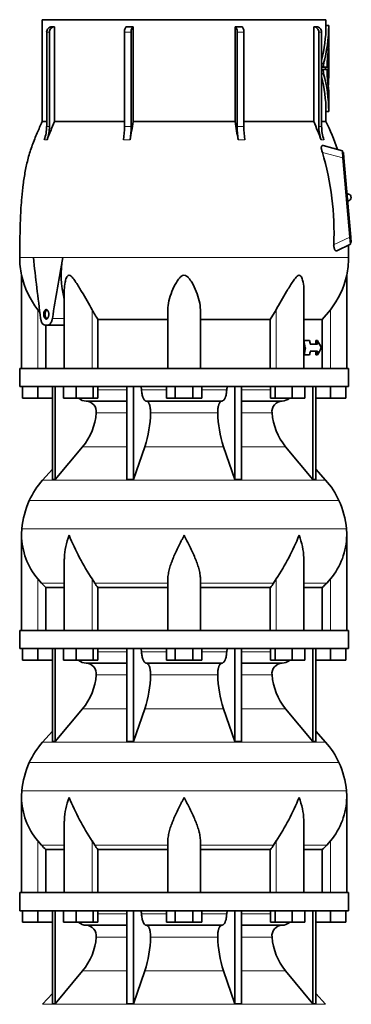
# Model space of a CAD drawing. Header units: millimetres. Extents: x -304 to -45, y -406 to 1007.
# Tile 26 of 27: x -101 to -64, y 709 to 818. Entities that reach past the tile are written whole.
import ezdxf

# ---------------------------------------------------------------- set-up
doc = ezdxf.new("R2010")
doc.units = ezdxf.units.MM
doc.layers.add('VSI134_DIFFUSORE', color=7, linetype='Continuous')
doc.layers.add('VSI134_TESTATA', color=7, linetype='Continuous')

# ---------------------------------------------------------------- blocks, each defined once
blk = doc.blocks.new('SE3')
at = {"layer": 'VSI134_DIFFUSORE', "color": 7, "linetype": 'Continuous', "lineweight": 35}
for p, q in [((-64.48, 779.48), (-100.88, 779.48)), ((-100.88, 779.48), (-100.88, 777.48)), ((-64.48, 777.48), (-64.48, 779.48)), ((-100.88, 777.48), (-64.48, 777.48)), ((-100.58, 776.2), (-100.58, 777.48)), ((-100.58, 776.2), (-100.58, 777.48)), ((-98.88, 776.2), (-98.88, 777.48)), ((-97.25, 777.48), (-97.25, 767.19)), ((-96.94, 777.48), (-96.94, 767.19)), ((-96.03, 776.2), (-96.03, 777.48)), ((-94.64, 776.2), (-94.64, 777.48)), ((-92.75, 776.2), (-92.75, 777.48)), ((-92.24, 776.2), (-92.24, 777.48)), ((-89.02, 777.48), (-89.02, 767.19)), ((-88.28, 777.48), (-88.28, 767.19)), ((-84.64, 776.2), (-84.64, 777.48)), ((-83.66, 776.2), (-83.66, 777.48)), ((-81.7, 776.2), (-81.7, 777.48)), ((-80.72, 776.2), (-80.72, 777.48)), ((-77.08, 777.48), (-77.08, 767.19)), ((-76.34, 777.48), (-76.34, 767.19)), ((-73.12, 776.2), (-73.12, 777.48)), ((-72.61, 776.2), (-72.61, 777.48)), ((-70.72, 776.2), (-70.72, 777.48)), ((-69.33, 776.2), (-69.33, 777.48)), ((-68.42, 777.48), (-68.42, 767.19)), ((-68.11, 777.48), (-68.11, 767.19)), ((-66.48, 776.2), (-66.48, 777.48)), ((-64.78, 776.2), (-64.78, 777.48)), ((-98.88, 776.2), (-100.58, 776.2)), ((-97.25, 776.2), (-98.88, 776.2)), ((-94.64, 776.2), (-96.03, 776.2)), ((-92.75, 776.2), (-94.64, 776.2)), ((-93.52, 775.88), (-89.02, 775.88)), ((-92.24, 776.2), (-92.75, 776.2)), ((-86.86, 775.88), (-78.5, 775.88)), ((-83.66, 776.2), (-84.64, 776.2)), ((-81.7, 776.2), (-83.66, 776.2)), ((-80.72, 776.2), (-81.7, 776.2)), ((-76.34, 775.88), (-71.85, 775.88)), ((-72.61, 776.2), (-73.12, 776.2)), ((-70.72, 776.2), (-72.61, 776.2)), ((-69.33, 776.2), (-70.72, 776.2)), ((-66.48, 776.2), (-68.11, 776.2)), ((-64.78, 776.2), (-66.48, 776.2)), ((-96.94, 767.19), (-93.91, 770.83)), ((-88.28, 767.19), (-87.03, 770.83)), ((-78.34, 770.83), (-77.08, 767.19)), ((-71.45, 770.83), (-68.42, 767.19)), ((-97.25, 768.34), (-98.34, 767.13)), ((-67.02, 767.13), (-68.11, 768.34)), ((-97.25, 767.19), (-96.94, 767.19)), ((-89.02, 767.19), (-88.28, 767.19)), ((-77.08, 767.19), (-76.34, 767.19)), ((-68.42, 767.19), (-68.11, 767.19)), ((-100.68, 761.02), (-100.68, 750.48)), ((-64.68, 750.48), (-64.68, 761.02)), ((-95.94, 758.35), (-95.94, 750.48)), ((-69.43, 750.48), (-69.43, 758.35)), ((-98.48, 755.74), (-98.88, 756.2)), ((-92.58, 755.74), (-92.86, 756.2)), ((-84.48, 750.48), (-84.48, 756.2)), ((-80.88, 750.48), (-80.88, 756.2)), ((-72.5, 756.2), (-72.78, 755.74)), ((-66.48, 756.2), (-66.88, 755.74)), ((-97.97, 755.25), (-95.94, 755.25)), ((-97.97, 750.48), (-97.97, 755.25)), ((-92.22, 755.25), (-84.48, 755.25)), ((-92.22, 750.48), (-92.22, 755.25)), ((-80.88, 755.25), (-73.14, 755.25)), ((-73.14, 755.25), (-73.14, 750.48)), ((-69.43, 755.25), (-67.39, 755.25)), ((-67.39, 755.25), (-67.39, 750.48)), ((-64.48, 750.48), (-100.88, 750.48)), ((-100.88, 750.48), (-100.88, 748.48)), ((-64.48, 748.48), (-64.48, 750.48)), ((-100.88, 748.48), (-64.48, 748.48)), ((-100.58, 747.2), (-100.58, 748.48)), ((-100.58, 747.2), (-100.58, 748.48)), ((-98.88, 747.2), (-98.88, 748.48)), ((-97.25, 748.48), (-97.25, 738.19)), ((-96.94, 748.48), (-96.94, 738.19)), ((-96.03, 747.2), (-96.03, 748.48)), ((-94.64, 747.2), (-94.64, 748.48)), ((-92.75, 747.2), (-92.75, 748.48)), ((-92.24, 747.2), (-92.24, 748.48)), ((-89.02, 748.48), (-89.02, 738.19)), ((-88.28, 748.48), (-88.28, 738.19)), ((-84.64, 747.2), (-84.64, 748.48)), ((-83.66, 747.2), (-83.66, 748.48)), ((-81.7, 747.2), (-81.7, 748.48)), ((-80.72, 747.2), (-80.72, 748.48)), ((-77.08, 748.48), (-77.08, 738.19)), ((-76.34, 748.48), (-76.34, 738.19)), ((-73.12, 747.2), (-73.12, 748.48)), ((-72.61, 747.2), (-72.61, 748.48)), ((-70.72, 747.2), (-70.72, 748.48)), ((-69.33, 747.2), (-69.33, 748.48)), ((-68.42, 748.48), (-68.42, 738.19)), ((-68.11, 748.48), (-68.11, 738.19)), ((-66.48, 747.2), (-66.48, 748.48)), ((-64.78, 747.2), (-64.78, 748.48)), ((-98.88, 747.2), (-100.58, 747.2)), ((-97.25, 747.2), (-98.88, 747.2)), ((-94.64, 747.2), (-96.03, 747.2)), ((-92.75, 747.2), (-94.64, 747.2)), ((-93.52, 746.88), (-89.02, 746.88)), ((-92.24, 747.2), (-92.75, 747.2)), ((-86.86, 746.88), (-78.5, 746.88)), ((-83.66, 747.2), (-84.64, 747.2)), ((-81.7, 747.2), (-83.66, 747.2)), ((-80.72, 747.2), (-81.7, 747.2)), ((-76.34, 746.88), (-71.85, 746.88)), ((-72.61, 747.2), (-73.12, 747.2)), ((-70.72, 747.2), (-72.61, 747.2)), ((-69.33, 747.2), (-70.72, 747.2)), ((-66.48, 747.2), (-68.11, 747.2)), ((-64.78, 747.2), (-66.48, 747.2)), ((-96.94, 738.19), (-93.91, 741.83)), ((-88.28, 738.19), (-87.03, 741.83)), ((-78.34, 741.83), (-77.08, 738.19)), ((-71.45, 741.83), (-68.42, 738.19)), ((-97.25, 739.34), (-98.34, 738.13)), ((-67.02, 738.13), (-68.11, 739.34)), ((-97.25, 738.19), (-96.94, 738.19)), ((-89.02, 738.19), (-88.28, 738.19)), ((-77.08, 738.19), (-76.34, 738.19)), ((-68.42, 738.19), (-68.11, 738.19)), ((-100.68, 732.02), (-100.68, 721.48)), ((-64.68, 721.48), (-64.68, 732.02)), ((-95.94, 729.35), (-95.94, 721.48)), ((-69.43, 721.48), (-69.43, 729.35)), ((-98.48, 726.74), (-98.88, 727.2)), ((-92.58, 726.74), (-92.86, 727.2)), ((-84.48, 721.48), (-84.48, 727.2)), ((-80.88, 721.48), (-80.88, 727.2)), ((-72.5, 727.2), (-72.78, 726.74)), ((-66.48, 727.2), (-66.88, 726.74)), ((-97.97, 726.25), (-95.94, 726.25)), ((-97.97, 721.48), (-97.97, 726.25)), ((-92.22, 726.25), (-84.48, 726.25)), ((-92.22, 721.48), (-92.22, 726.25)), ((-80.88, 726.25), (-73.14, 726.25)), ((-73.14, 726.25), (-73.14, 721.48)), ((-69.43, 726.25), (-67.39, 726.25)), ((-67.39, 726.25), (-67.39, 721.48)), ((-64.48, 721.48), (-100.88, 721.48)), ((-100.88, 721.48), (-100.88, 719.48)), ((-64.48, 719.48), (-64.48, 721.48)), ((-100.88, 719.48), (-64.48, 719.48)), ((-100.58, 718.2), (-100.58, 719.48)), ((-100.58, 718.2), (-100.58, 719.48)), ((-98.88, 718.2), (-98.88, 719.48)), ((-97.25, 719.48), (-97.25, 709.19)), ((-96.94, 719.48), (-96.94, 709.19)), ((-96.03, 718.2), (-96.03, 719.48)), ((-94.64, 718.2), (-94.64, 719.48)), ((-92.75, 718.2), (-92.75, 719.48)), ((-92.24, 718.2), (-92.24, 719.48)), ((-89.02, 719.48), (-89.02, 709.19)), ((-88.28, 719.48), (-88.28, 709.19)), ((-84.64, 718.2), (-84.64, 719.48)), ((-83.66, 718.2), (-83.66, 719.48)), ((-81.7, 718.2), (-81.7, 719.48)), ((-80.72, 718.2), (-80.72, 719.48)), ((-77.08, 719.48), (-77.08, 709.19)), ((-76.34, 719.48), (-76.34, 709.19)), ((-73.12, 718.2), (-73.12, 719.48)), ((-72.61, 718.2), (-72.61, 719.48)), ((-70.72, 718.2), (-70.72, 719.48)), ((-69.33, 718.2), (-69.33, 719.48)), ((-68.42, 719.48), (-68.42, 709.19)), ((-68.11, 719.48), (-68.11, 709.19)), ((-66.48, 718.2), (-66.48, 719.48)), ((-64.78, 718.2), (-64.78, 719.48)), ((-98.88, 718.2), (-100.58, 718.2)), ((-97.25, 718.2), (-98.88, 718.2)), ((-94.64, 718.2), (-96.03, 718.2)), ((-92.75, 718.2), (-94.64, 718.2)), ((-92.24, 718.2), (-92.75, 718.2)), ((-83.66, 718.2), (-84.64, 718.2)), ((-81.7, 718.2), (-83.66, 718.2)), ((-80.72, 718.2), (-81.7, 718.2)), ((-72.61, 718.2), (-73.12, 718.2)), ((-70.72, 718.2), (-72.61, 718.2)), ((-69.33, 718.2), (-70.72, 718.2)), ((-66.48, 718.2), (-68.11, 718.2)), ((-64.78, 718.2), (-66.48, 718.2)), ((-93.52, 717.88), (-89.02, 717.88)), ((-86.86, 717.88), (-78.5, 717.88)), ((-76.34, 717.88), (-71.85, 717.88)), ((-96.94, 709.19), (-93.91, 712.83)), ((-88.28, 709.19), (-87.03, 712.83)), ((-78.34, 712.83), (-77.08, 709.19)), ((-71.45, 712.83), (-68.42, 709.19)), ((-97.25, 710.34), (-98.34, 709.13)), ((-67.02, 709.13), (-68.11, 710.34)), ((-97.25, 709.19), (-96.94, 709.19)), ((-89.02, 709.19), (-88.28, 709.19)), ((-77.08, 709.19), (-76.34, 709.19)), ((-68.42, 709.19), (-68.11, 709.19))]:
    blk.add_line(p, q, dxfattribs=at)
at = {"layer": 'VSI134_DIFFUSORE', "color": 4, "linetype": 'Continuous', "lineweight": 9}
for p, q in [((-92.24, 777.12), (-89.02, 777.12)), ((-87.39, 777.12), (-84.64, 777.12)), ((-80.72, 777.12), (-77.97, 777.12)), ((-76.34, 777.12), (-73.12, 777.12)), ((-89.02, 774.57), (-92.41, 774.57)), ((-78.96, 774.57), (-86.4, 774.57)), ((-72.95, 774.57), (-76.34, 774.57)), ((-93.91, 770.83), (-89.02, 770.83)), ((-87.03, 770.83), (-78.34, 770.83)), ((-76.34, 770.83), (-71.45, 770.83)), ((-98.34, 767.13), (-67.02, 767.13)), ((-65.55, 764.87), (-99.81, 764.87)), ((-100.65, 761.75), (-64.71, 761.75)), ((-98.88, 750.48), (-98.88, 756.2)), ((-92.86, 750.48), (-92.86, 756.2)), ((-72.5, 750.48), (-72.5, 756.2)), ((-66.48, 750.48), (-66.48, 756.2)), ((-95.94, 755.74), (-98.48, 755.74)), ((-84.48, 755.74), (-92.58, 755.74)), ((-80.88, 755.74), (-72.78, 755.74)), ((-69.43, 755.74), (-66.88, 755.74)), ((-92.24, 748.12), (-89.02, 748.12)), ((-87.39, 748.12), (-84.64, 748.12)), ((-80.72, 748.12), (-77.97, 748.12)), ((-76.34, 748.12), (-73.12, 748.12)), ((-89.02, 745.57), (-92.41, 745.57)), ((-78.96, 745.57), (-86.4, 745.57)), ((-72.95, 745.57), (-76.34, 745.57)), ((-93.91, 741.83), (-89.02, 741.83)), ((-87.03, 741.83), (-78.34, 741.83)), ((-76.34, 741.83), (-71.45, 741.83)), ((-98.34, 738.13), (-67.02, 738.13)), ((-65.55, 735.87), (-99.81, 735.87)), ((-100.65, 732.75), (-64.71, 732.75)), ((-98.88, 721.48), (-98.88, 727.2)), ((-95.94, 726.74), (-98.48, 726.74)), ((-92.86, 721.48), (-92.86, 727.2)), ((-84.48, 726.74), (-92.58, 726.74)), ((-80.88, 726.74), (-72.78, 726.74)), ((-72.5, 721.48), (-72.5, 727.2)), ((-69.43, 726.74), (-66.88, 726.74)), ((-66.48, 721.48), (-66.48, 727.2)), ((-92.24, 719.12), (-89.02, 719.12)), ((-87.39, 719.12), (-84.64, 719.12)), ((-80.72, 719.12), (-77.97, 719.12)), ((-76.34, 719.12), (-73.12, 719.12)), ((-89.02, 716.57), (-92.41, 716.57)), ((-78.96, 716.57), (-86.4, 716.57)), ((-72.95, 716.57), (-76.34, 716.57)), ((-93.91, 712.83), (-89.02, 712.83)), ((-87.03, 712.83), (-78.34, 712.83)), ((-76.34, 712.83), (-71.45, 712.83)), ((-98.34, 709.13), (-67.02, 709.13))]:
    blk.add_line(p, q, dxfattribs=at)
at = {"layer": 'VSI134_DIFFUSORE', "color": 7, "linetype": 'Continuous', "lineweight": 35}
for centre, radius, start, end in [((-93.47, 777.21), 1.34, 230.2819, 268.0094), ((-93.57, 774.7), 1.17, 353.3223, 87.2173), ((-71.79, 774.71), 1.17, 92.5772, 186.8833), ((-71.89, 777.21), 1.34, 272.0607, 309.722), ((-99.07, 775.07), 6.68, 320.5472, 355.6594), ((-99.39, 774.81), 12.99, 342.1602, 358.9354), ((-65.66, 774.86), 13.3, 181.2569, 197.6475), ((-66.27, 775.08), 6.7, 184.3996, 219.3938), ((-91.8, 761.24), 8.8, 138, 155.5912), ((-73.56, 761.24), 8.8, 24.4088, 42), ((-90.89, 760.82), 9.8, 155.5912, 174.5826), ((-74.47, 760.82), 9.8, 5.4174, 24.4088), ((-92.98, 761.02), 7.7, 174.5826, 180.0016), ((-72.38, 761.02), 7.7, 359.9671, 5.4174), ((-92.95, 761.16), 7.73, 180.9958, 219.9106), ((-70.24, 771.21), 27.15, 202.0412, 213.5763), ((-95.12, 771.21), 27.15, 326.4237, 337.9588), ((-72.41, 761.16), 7.73, 320.0894, 359.0042), ((-85.96, 760.18), 7.98, 213.8582, 218.2062), ((-79.4, 760.18), 7.98, 321.7938, 326.1418), ((-93.47, 748.21), 1.34, 230.2819, 268.0094), ((-93.57, 745.7), 1.17, 353.3223, 87.2173), ((-71.79, 745.71), 1.17, 92.5772, 186.8833), ((-71.89, 748.21), 1.34, 272.0607, 309.722), ((-99.07, 746.07), 6.68, 320.5472, 355.6594), ((-99.39, 745.81), 12.99, 342.1602, 358.9354), ((-65.66, 745.86), 13.3, 181.2569, 197.6475), ((-66.27, 746.08), 6.7, 184.3996, 219.3938), ((-91.8, 732.24), 8.8, 138, 155.5912), ((-73.56, 732.24), 8.8, 24.4088, 42), ((-90.89, 731.82), 9.8, 155.5912, 174.5826), ((-74.47, 731.82), 9.8, 5.4174, 24.4088), ((-92.98, 732.02), 7.7, 174.5826, 180.0016), ((-72.38, 732.02), 7.7, 359.9671, 5.4174), ((-92.95, 732.16), 7.73, 180.9958, 219.9106), ((-70.24, 742.21), 27.15, 202.0412, 213.5763), ((-95.12, 742.21), 27.15, 326.4237, 337.9588), ((-72.41, 732.16), 7.73, 320.0894, 359.0042), ((-85.96, 731.18), 7.98, 213.8582, 218.2062), ((-79.4, 731.18), 7.98, 321.7938, 326.1418), ((-93.47, 719.21), 1.34, 230.2819, 268.0094), ((-71.89, 719.21), 1.34, 272.0607, 309.722), ((-93.57, 716.7), 1.17, 353.3223, 87.2173), ((-71.79, 716.71), 1.17, 92.5772, 186.8833), ((-99.07, 717.07), 6.68, 320.5472, 355.6594), ((-99.39, 716.81), 12.99, 342.1602, 358.9354), ((-65.66, 716.86), 13.3, 181.2569, 197.6475), ((-66.27, 717.08), 6.7, 184.3996, 219.3938)]:
    blk.add_arc(centre, radius, start, end, dxfattribs=at)
for points, knots in [([(-87.55, 777.48), (-87.54, 777.48), (-87.53, 777.48), (-87.51, 777.47), (-87.5, 777.46), (-87.48, 777.43), (-87.46, 777.41), (-87.43, 777.34), (-87.42, 777.3), (-87.4, 777.22), (-87.4, 777.17), (-87.39, 777.12)], [0, 0, 0, 0, 0.125, 0.125, 0.25, 0.25, 0.5, 0.5, 0.75, 0.75, 1, 1, 1, 1]), ([(-86.86, 775.88), (-86.89, 775.88), (-86.93, 775.88), (-86.97, 775.91), (-86.99, 775.92), (-87.02, 775.94), (-87.04, 775.95), (-87.08, 776), (-87.11, 776.04), (-87.17, 776.13), (-87.19, 776.18), (-87.24, 776.29), (-87.27, 776.35), (-87.31, 776.49), (-87.32, 776.56), (-87.35, 776.71), (-87.37, 776.79), (-87.38, 776.95), (-87.39, 777.04), (-87.39, 777.12)], [0, 0, 0, 0, 0.125, 0.125, 0.1875, 0.1875, 0.25, 0.25, 0.375, 0.375, 0.5, 0.5, 0.625, 0.625, 0.75, 0.75, 0.875, 0.875, 1, 1, 1, 1]), ([(-77.97, 777.12), (-77.97, 777.04), (-77.98, 776.95), (-77.99, 776.83), (-78, 776.79), (-78.01, 776.71), (-78.01, 776.67), (-78.04, 776.56), (-78.05, 776.49), (-78.08, 776.39), (-78.09, 776.35), (-78.12, 776.29), (-78.13, 776.26), (-78.17, 776.18), (-78.19, 776.13), (-78.25, 776.04), (-78.28, 776), (-78.34, 775.94), (-78.37, 775.92), (-78.43, 775.89), (-78.47, 775.88), (-78.5, 775.88)], [0, 0, 0, 0, 0.125, 0.125, 0.1875, 0.1875, 0.25, 0.25, 0.375, 0.375, 0.4375, 0.4375, 0.5, 0.5, 0.625, 0.625, 0.75, 0.75, 0.875, 0.875, 1, 1, 1, 1]), ([(-77.97, 777.12), (-77.96, 777.17), (-77.96, 777.22), (-77.95, 777.28), (-77.94, 777.3), (-77.93, 777.34), (-77.92, 777.36), (-77.91, 777.39), (-77.9, 777.41), (-77.89, 777.43), (-77.88, 777.44), (-77.86, 777.46), (-77.85, 777.47), (-77.83, 777.48), (-77.82, 777.48), (-77.81, 777.48)], [0, 0, 0, 0, 0.25, 0.25, 0.375, 0.375, 0.5, 0.5, 0.625, 0.625, 0.75, 0.75, 0.875, 0.875, 1, 1, 1, 1]), ([(-86.86, 775.88), (-86.85, 775.88), (-86.83, 775.88), (-86.8, 775.87), (-86.78, 775.86), (-86.74, 775.83), (-86.71, 775.81), (-86.65, 775.74), (-86.62, 775.7), (-86.58, 775.63), (-86.57, 775.6), (-86.54, 775.55), (-86.53, 775.52), (-86.5, 775.43), (-86.48, 775.36), (-86.46, 775.25), (-86.45, 775.21), (-86.44, 775.14), (-86.43, 775.1), (-86.42, 774.98), (-86.41, 774.9), (-86.4, 774.73), (-86.4, 774.65), (-86.4, 774.57)], [0, 0, 0, 0, 0.0625, 0.0625, 0.125, 0.125, 0.25, 0.25, 0.375, 0.375, 0.4375, 0.4375, 0.5, 0.5, 0.625, 0.625, 0.6875, 0.6875, 0.75, 0.75, 0.875, 0.875, 1, 1, 1, 1]), ([(-78.96, 774.57), (-78.96, 774.65), (-78.96, 774.73), (-78.95, 774.86), (-78.95, 774.9), (-78.94, 774.98), (-78.94, 775.02), (-78.92, 775.14), (-78.91, 775.21), (-78.89, 775.32), (-78.88, 775.36), (-78.86, 775.42), (-78.84, 775.49), (-78.82, 775.55), (-78.79, 775.6), (-78.78, 775.63), (-78.74, 775.7), (-78.71, 775.74), (-78.66, 775.81), (-78.62, 775.83), (-78.56, 775.87), (-78.53, 775.88), (-78.5, 775.88)], [0, 0, 0, 0, 0.125, 0.125, 0.1875, 0.1875, 0.25, 0.25, 0.375, 0.375, 0.4375, 0.4375, 0.5, 0.5625, 0.5625, 0.625, 0.625, 0.75, 0.75, 0.875, 0.875, 1, 1, 1, 1]), ([(-95.94, 758.35), (-95.94, 758.41), (-95.93, 758.48), (-95.9, 759.35), (-95.71, 760.19), (-95.41, 761.02)], [0.4601729, 0.4601729, 0.4601729, 0.4601729, 0.5, 0.5, 1, 1, 1, 1]), ([(-84.48, 756.2), (-84.48, 756.38), (-84.46, 756.57), (-84.41, 756.86), (-84.4, 756.95), (-84.35, 757.15), (-84.33, 757.25), (-84.24, 757.54), (-84.18, 757.74), (-84.07, 758.04), (-84.03, 758.14), (-83.95, 758.35), (-83.91, 758.45), (-83.7, 758.96), (-83.51, 759.37), (-83.2, 759.99), (-83.1, 760.19), (-82.94, 760.5), (-82.89, 760.61), (-82.81, 760.76), (-82.77, 760.84), (-82.73, 760.92), (-82.71, 760.97), (-82.69, 761), (-82.68, 761.02)], [0, 0, 0, 0, 0.125, 0.125, 0.1875, 0.1875, 0.25, 0.25, 0.375, 0.375, 0.4375, 0.4375, 0.5, 0.5, 0.75, 0.75, 0.875, 0.875, 0.9375, 0.9375, 0.96875, 0.984375, 0.984375, 1, 1, 1, 1]), ([(-80.88, 756.2), (-80.88, 756.38), (-80.9, 756.57), (-80.96, 756.95), (-81.01, 757.14), (-81.09, 757.44), (-81.12, 757.54), (-81.18, 757.74), (-81.22, 757.84), (-81.32, 758.14), (-81.4, 758.34), (-81.57, 758.74), (-81.66, 758.95), (-81.85, 759.36), (-81.95, 759.57), (-82.15, 759.98), (-82.26, 760.19), (-82.42, 760.5), (-82.47, 760.61), (-82.55, 760.76), (-82.57, 760.81), (-82.63, 760.92), (-82.65, 760.97), (-82.68, 761.02)], [0, 0, 0, 0, 0.125, 0.125, 0.25, 0.25, 0.3125, 0.3125, 0.375, 0.375, 0.5, 0.5, 0.625, 0.625, 0.75, 0.75, 0.875, 0.875, 0.9375, 0.9375, 0.96875, 0.96875, 1, 1, 1, 1]), ([(-69.43, 758.35), (-69.43, 758.41), (-69.43, 758.48), (-69.46, 759.35), (-69.65, 760.19), (-69.95, 761.02)], [0.4601729, 0.4601729, 0.4601729, 0.4601729, 0.5, 0.5, 1, 1, 1, 1]), ([(-87.55, 748.48), (-87.54, 748.48), (-87.53, 748.48), (-87.51, 748.47), (-87.5, 748.46), (-87.48, 748.43), (-87.46, 748.41), (-87.43, 748.34), (-87.42, 748.3), (-87.4, 748.22), (-87.4, 748.17), (-87.39, 748.12)], [0, 0, 0, 0, 0.125, 0.125, 0.25, 0.25, 0.5, 0.5, 0.75, 0.75, 1, 1, 1, 1]), ([(-86.86, 746.88), (-86.89, 746.88), (-86.93, 746.88), (-86.97, 746.91), (-86.99, 746.92), (-87.02, 746.94), (-87.04, 746.95), (-87.08, 747), (-87.11, 747.04), (-87.17, 747.13), (-87.19, 747.18), (-87.24, 747.29), (-87.27, 747.35), (-87.31, 747.49), (-87.32, 747.56), (-87.35, 747.71), (-87.37, 747.79), (-87.38, 747.95), (-87.39, 748.04), (-87.39, 748.12)], [0, 0, 0, 0, 0.125, 0.125, 0.1875, 0.1875, 0.25, 0.25, 0.375, 0.375, 0.5, 0.5, 0.625, 0.625, 0.75, 0.75, 0.875, 0.875, 1, 1, 1, 1]), ([(-77.97, 748.12), (-77.97, 748.04), (-77.98, 747.95), (-77.99, 747.83), (-78, 747.79), (-78.01, 747.71), (-78.01, 747.67), (-78.04, 747.56), (-78.05, 747.49), (-78.08, 747.39), (-78.09, 747.35), (-78.12, 747.29), (-78.13, 747.26), (-78.17, 747.18), (-78.19, 747.13), (-78.25, 747.04), (-78.28, 747), (-78.34, 746.94), (-78.37, 746.92), (-78.43, 746.89), (-78.47, 746.88), (-78.5, 746.88)], [0, 0, 0, 0, 0.125, 0.125, 0.1875, 0.1875, 0.25, 0.25, 0.375, 0.375, 0.4375, 0.4375, 0.5, 0.5, 0.625, 0.625, 0.75, 0.75, 0.875, 0.875, 1, 1, 1, 1]), ([(-77.97, 748.12), (-77.96, 748.17), (-77.96, 748.22), (-77.95, 748.28), (-77.94, 748.3), (-77.93, 748.34), (-77.92, 748.36), (-77.91, 748.39), (-77.9, 748.41), (-77.89, 748.43), (-77.88, 748.44), (-77.86, 748.46), (-77.85, 748.47), (-77.83, 748.48), (-77.82, 748.48), (-77.81, 748.48)], [0, 0, 0, 0, 0.25, 0.25, 0.375, 0.375, 0.5, 0.5, 0.625, 0.625, 0.75, 0.75, 0.875, 0.875, 1, 1, 1, 1]), ([(-86.86, 746.88), (-86.85, 746.88), (-86.83, 746.88), (-86.8, 746.87), (-86.78, 746.86), (-86.74, 746.83), (-86.71, 746.81), (-86.65, 746.74), (-86.62, 746.7), (-86.58, 746.63), (-86.57, 746.6), (-86.54, 746.55), (-86.53, 746.52), (-86.5, 746.43), (-86.48, 746.36), (-86.46, 746.25), (-86.45, 746.21), (-86.44, 746.14), (-86.43, 746.1), (-86.42, 745.98), (-86.41, 745.9), (-86.4, 745.73), (-86.4, 745.65), (-86.4, 745.57)], [0, 0, 0, 0, 0.0625, 0.0625, 0.125, 0.125, 0.25, 0.25, 0.375, 0.375, 0.4375, 0.4375, 0.5, 0.5, 0.625, 0.625, 0.6875, 0.6875, 0.75, 0.75, 0.875, 0.875, 1, 1, 1, 1]), ([(-78.96, 745.57), (-78.96, 745.65), (-78.96, 745.73), (-78.95, 745.86), (-78.95, 745.9), (-78.94, 745.98), (-78.94, 746.02), (-78.92, 746.14), (-78.91, 746.21), (-78.89, 746.32), (-78.88, 746.36), (-78.86, 746.42), (-78.84, 746.49), (-78.82, 746.55), (-78.79, 746.6), (-78.78, 746.63), (-78.74, 746.7), (-78.71, 746.74), (-78.66, 746.81), (-78.62, 746.83), (-78.56, 746.87), (-78.53, 746.88), (-78.5, 746.88)], [0, 0, 0, 0, 0.125, 0.125, 0.1875, 0.1875, 0.25, 0.25, 0.375, 0.375, 0.4375, 0.4375, 0.5, 0.5625, 0.5625, 0.625, 0.625, 0.75, 0.75, 0.875, 0.875, 1, 1, 1, 1]), ([(-95.94, 729.35), (-95.94, 729.41), (-95.93, 729.48), (-95.9, 730.35), (-95.71, 731.19), (-95.41, 732.02)], [0.4601729, 0.4601729, 0.4601729, 0.4601729, 0.5, 0.5, 1, 1, 1, 1]), ([(-84.48, 727.2), (-84.48, 727.38), (-84.46, 727.57), (-84.41, 727.86), (-84.4, 727.95), (-84.35, 728.15), (-84.33, 728.25), (-84.24, 728.54), (-84.18, 728.74), (-84.07, 729.04), (-84.03, 729.14), (-83.95, 729.35), (-83.91, 729.45), (-83.7, 729.96), (-83.51, 730.37), (-83.2, 730.99), (-83.1, 731.19), (-82.94, 731.5), (-82.89, 731.61), (-82.81, 731.76), (-82.77, 731.84), (-82.73, 731.92), (-82.71, 731.97), (-82.69, 732), (-82.68, 732.02)], [0, 0, 0, 0, 0.125, 0.125, 0.1875, 0.1875, 0.25, 0.25, 0.375, 0.375, 0.4375, 0.4375, 0.5, 0.5, 0.75, 0.75, 0.875, 0.875, 0.9375, 0.9375, 0.96875, 0.984375, 0.984375, 1, 1, 1, 1]), ([(-80.88, 727.2), (-80.88, 727.38), (-80.9, 727.57), (-80.96, 727.95), (-81.01, 728.14), (-81.09, 728.44), (-81.12, 728.54), (-81.18, 728.74), (-81.22, 728.84), (-81.32, 729.14), (-81.4, 729.34), (-81.57, 729.74), (-81.66, 729.95), (-81.85, 730.36), (-81.95, 730.57), (-82.15, 730.98), (-82.26, 731.19), (-82.42, 731.5), (-82.47, 731.61), (-82.55, 731.76), (-82.57, 731.81), (-82.63, 731.92), (-82.65, 731.97), (-82.68, 732.02)], [0, 0, 0, 0, 0.125, 0.125, 0.25, 0.25, 0.3125, 0.3125, 0.375, 0.375, 0.5, 0.5, 0.625, 0.625, 0.75, 0.75, 0.875, 0.875, 0.9375, 0.9375, 0.96875, 0.96875, 1, 1, 1, 1]), ([(-69.43, 729.35), (-69.43, 729.41), (-69.43, 729.48), (-69.46, 730.35), (-69.65, 731.19), (-69.95, 732.02)], [0.4601729, 0.4601729, 0.4601729, 0.4601729, 0.5, 0.5, 1, 1, 1, 1]), ([(-87.55, 719.48), (-87.54, 719.48), (-87.53, 719.48), (-87.51, 719.47), (-87.5, 719.46), (-87.48, 719.43), (-87.46, 719.41), (-87.43, 719.34), (-87.42, 719.3), (-87.4, 719.22), (-87.4, 719.17), (-87.39, 719.12)], [0, 0, 0, 0, 0.125, 0.125, 0.25, 0.25, 0.5, 0.5, 0.75, 0.75, 1, 1, 1, 1]), ([(-86.86, 717.88), (-86.89, 717.88), (-86.93, 717.88), (-86.97, 717.91), (-86.99, 717.92), (-87.02, 717.94), (-87.04, 717.95), (-87.08, 718), (-87.11, 718.04), (-87.17, 718.13), (-87.19, 718.18), (-87.24, 718.29), (-87.27, 718.35), (-87.31, 718.49), (-87.32, 718.56), (-87.35, 718.71), (-87.37, 718.79), (-87.38, 718.95), (-87.39, 719.04), (-87.39, 719.12)], [0, 0, 0, 0, 0.125, 0.125, 0.1875, 0.1875, 0.25, 0.25, 0.375, 0.375, 0.5, 0.5, 0.625, 0.625, 0.75, 0.75, 0.875, 0.875, 1, 1, 1, 1]), ([(-77.97, 719.12), (-77.97, 719.04), (-77.98, 718.95), (-77.99, 718.83), (-78, 718.79), (-78.01, 718.71), (-78.01, 718.67), (-78.04, 718.56), (-78.05, 718.49), (-78.08, 718.39), (-78.09, 718.35), (-78.12, 718.29), (-78.13, 718.26), (-78.17, 718.18), (-78.19, 718.13), (-78.25, 718.04), (-78.28, 718), (-78.34, 717.94), (-78.37, 717.92), (-78.43, 717.89), (-78.47, 717.88), (-78.5, 717.88)], [0, 0, 0, 0, 0.125, 0.125, 0.1875, 0.1875, 0.25, 0.25, 0.375, 0.375, 0.4375, 0.4375, 0.5, 0.5, 0.625, 0.625, 0.75, 0.75, 0.875, 0.875, 1, 1, 1, 1]), ([(-77.97, 719.12), (-77.96, 719.17), (-77.96, 719.22), (-77.95, 719.28), (-77.94, 719.3), (-77.93, 719.34), (-77.92, 719.36), (-77.91, 719.39), (-77.9, 719.41), (-77.89, 719.43), (-77.88, 719.44), (-77.86, 719.46), (-77.85, 719.47), (-77.83, 719.48), (-77.82, 719.48), (-77.81, 719.48)], [0, 0, 0, 0, 0.25, 0.25, 0.375, 0.375, 0.5, 0.5, 0.625, 0.625, 0.75, 0.75, 0.875, 0.875, 1, 1, 1, 1]), ([(-86.86, 717.88), (-86.85, 717.88), (-86.83, 717.88), (-86.8, 717.87), (-86.78, 717.86), (-86.74, 717.83), (-86.71, 717.81), (-86.65, 717.74), (-86.62, 717.7), (-86.58, 717.63), (-86.57, 717.6), (-86.54, 717.55), (-86.53, 717.52), (-86.5, 717.43), (-86.48, 717.36), (-86.46, 717.25), (-86.45, 717.21), (-86.44, 717.14), (-86.43, 717.1), (-86.42, 716.98), (-86.41, 716.9), (-86.4, 716.73), (-86.4, 716.65), (-86.4, 716.57)], [0, 0, 0, 0, 0.0625, 0.0625, 0.125, 0.125, 0.25, 0.25, 0.375, 0.375, 0.4375, 0.4375, 0.5, 0.5, 0.625, 0.625, 0.6875, 0.6875, 0.75, 0.75, 0.875, 0.875, 1, 1, 1, 1]), ([(-78.96, 716.57), (-78.96, 716.65), (-78.96, 716.73), (-78.95, 716.86), (-78.95, 716.9), (-78.94, 716.98), (-78.94, 717.02), (-78.92, 717.14), (-78.91, 717.21), (-78.89, 717.32), (-78.88, 717.36), (-78.86, 717.42), (-78.84, 717.49), (-78.82, 717.55), (-78.79, 717.6), (-78.78, 717.63), (-78.74, 717.7), (-78.71, 717.74), (-78.66, 717.81), (-78.62, 717.83), (-78.56, 717.87), (-78.53, 717.88), (-78.5, 717.88)], [0, 0, 0, 0, 0.125, 0.125, 0.1875, 0.1875, 0.25, 0.25, 0.375, 0.375, 0.4375, 0.4375, 0.5, 0.5625, 0.5625, 0.625, 0.625, 0.75, 0.75, 0.875, 0.875, 1, 1, 1, 1])]:
    blk.add_open_spline(points, degree=3, knots=knots, dxfattribs=at)
for points in [[(-97.97, 755.25), (-98.15, 755.4), (-98.32, 755.57), (-98.48, 755.74)], [(-66.88, 755.74), (-67.04, 755.57), (-67.21, 755.4), (-67.39, 755.25)], [(-97.97, 726.25), (-98.15, 726.4), (-98.32, 726.57), (-98.48, 726.74)], [(-66.88, 726.74), (-67.04, 726.57), (-67.21, 726.4), (-67.39, 726.25)]]:
    blk.add_open_spline(points, degree=3, dxfattribs=at)
at = {"layer": 'VSI134_TESTATA', "color": 7, "linetype": 'Continuous', "lineweight": 35}
for p, q in [((-66.98, 818.08), (-98.38, 818.08)), ((-98.38, 818.08), (-98.38, 806.81)), ((-97.33, 817.28), (-97.03, 817.28)), ((-97.03, 817.28), (-97.03, 806.81)), ((-88.32, 817.28), (-88.32, 806.81)), ((-77.04, 806.81), (-77.04, 817.28)), ((-68.33, 806.81), (-68.33, 817.28)), ((-66.98, 817.43), (-66.98, 818.08)), ((-66.68, 817.44), (-66.98, 817.44)), ((-66.68, 815.06), (-66.68, 817.44)), ((-97.89, 806.26), (-97.89, 816.68)), ((-97.59, 816.68), (-97.59, 806.26)), ((-89.29, 806.26), (-89.29, 816.68)), ((-88.55, 816.68), (-88.55, 806.26)), ((-76.81, 806.26), (-76.81, 816.68)), ((-76.07, 816.68), (-76.07, 806.26)), ((-67.77, 806.26), (-67.77, 816.68)), ((-67.47, 816.68), (-67.47, 806.26)), ((-66.68, 814.99), (-66.68, 814.99)), ((-66.68, 811.83), (-66.68, 814.99)), ((-66.73, 810.84), (-66.73, 813.99)), ((-66.68, 811.9), (-66.68, 813.96)), ((-67.47, 813.23), (-67.24, 813.23)), ((-67.25, 812.81), (-67.47, 812.81)), ((-66.88, 812.81), (-67.25, 812.81)), ((-67.03, 812.81), (-67.03, 812.55)), ((-66.86, 812.94), (-66.86, 812.9)), ((-66.69, 813.48), (-66.69, 813.58)), ((-66.68, 813.58), (-66.69, 813.58)), ((-66.68, 812.96), (-66.68, 813.48)), ((-67.25, 812.55), (-67.47, 812.55)), ((-67.47, 812.1), (-67.24, 812.1)), ((-67.25, 812.55), (-66.88, 812.55)), ((-66.86, 812.45), (-66.86, 812.41)), ((-66.69, 811.1), (-66.69, 812.46)), ((-66.68, 807.92), (-66.68, 810.28)), ((-66.98, 807.92), (-66.68, 807.92)), ((-66.98, 806.81), (-66.98, 807.92)), ((-97.89, 806.81), (-98.38, 806.81)), ((-97.03, 806.81), (-89.29, 806.81)), ((-88.32, 806.81), (-77.04, 806.81)), ((-76.07, 806.81), (-68.33, 806.81)), ((-67.47, 806.81), (-66.98, 806.81)), ((-65.17, 803.58), (-67.29, 804.15)), ((-65.1, 802.78), (-65.17, 803.58)), ((-65.05, 803.39), (-65.15, 803.38)), ((-65.05, 803.39), (-65, 802.79)), ((-64.33, 794.01), (-65.1, 802.78)), ((-65, 802.79), (-64.23, 794.02)), ((-65.77, 792.51), (-64.26, 793.22)), ((-64.26, 793.22), (-64.33, 794.01)), ((-64.18, 793.43), (-64.28, 793.42)), ((-64.23, 794.02), (-64.18, 793.43)), ((-64.48, 791.76), (-64.5, 793.1)), ((-100.68, 789.79), (-100.68, 779.48)), ((-64.68, 779.48), (-64.68, 789.79)), ((-95.94, 788.18), (-95.94, 779.48)), ((-69.43, 779.48), (-69.43, 788.18)), ((-84.48, 779.48), (-84.48, 785.97)), ((-80.88, 779.48), (-80.88, 785.97)), ((-72.5, 785.97), (-73.14, 784.91)), ((-66.48, 785.97), (-67.39, 784.91)), ((-92.22, 784.91), (-84.48, 784.91)), ((-92.22, 779.48), (-92.22, 784.91)), ((-80.88, 784.91), (-73.14, 784.91)), ((-73.14, 784.91), (-73.14, 779.48)), ((-69.43, 784.91), (-67.39, 784.91)), ((-67.39, 784.91), (-67.39, 779.48)), ((-97.82, 784.28), (-98.07, 784.28)), ((-97.97, 779.48), (-97.97, 784.28)), ((-97.82, 784.28), (-95.94, 784.28)), ((-69.43, 782.58), (-69.41, 782.58)), ((-68.79, 782.58), (-69.41, 782.58)), ((-68.1, 782.18), (-68.1, 782.58)), ((-68.1, 782.58), (-67.91, 782.58)), ((-67.91, 782.58), (-67.91, 782.18)), ((-69.43, 781.78), (-69.26, 781.78)), ((-67.91, 782.18), (-68.73, 782.18)), ((-67.91, 781.38), (-68.73, 781.38)), ((-68.1, 780.98), (-68.1, 781.38)), ((-67.91, 781.38), (-67.91, 780.98)), ((-69.43, 780.98), (-69.41, 780.98)), ((-68.79, 780.98), (-69.41, 780.98)), ((-68.1, 780.98), (-67.91, 780.98))]:
    blk.add_line(p, q, dxfattribs=at)
at = {"layer": 'VSI134_TESTATA', "color": 4, "linetype": 'Continuous', "lineweight": 9}
for p, q in [((-66.68, 817.41), (-66.98, 817.41)), ((-97.59, 816.68), (-97.89, 816.68)), ((-88.55, 816.68), (-89.29, 816.68)), ((-76.07, 816.68), (-76.81, 816.68)), ((-67.47, 816.68), (-67.77, 816.68)), ((-66.73, 813.99), (-66.81, 813.99)), ((-66.73, 814.07), (-66.8, 814.07)), ((-66.68, 813.96), (-66.68, 813.96)), ((-67.27, 812.92), (-67.47, 812.92)), ((-66.68, 813.56), (-66.69, 813.56)), ((-67.28, 812.45), (-67.47, 812.45)), ((-66.68, 811.9), (-66.69, 811.9)), ((-66.68, 811.83), (-66.69, 811.83)), ((-66.68, 807.95), (-66.98, 807.95)), ((-98.08, 804.79), (-98.15, 804.78)), ((-98.08, 804.79), (-97.85, 804.78)), ((-89.21, 804.79), (-89.4, 804.78)), ((-89.21, 804.79), (-88.66, 804.78)), ((-76.52, 804.79), (-76.7, 804.78)), ((-76.52, 804.79), (-75.97, 804.78)), ((-67.44, 804.79), (-67.51, 804.78)), ((-67.44, 804.79), (-67.21, 804.78)), ((-65.1, 802.78), (-67.38, 803.39)), ((-65, 802.79), (-65.1, 802.78)), ((-66.13, 793.18), (-64.33, 794.01)), ((-64.23, 794.02), (-64.33, 794.01)), ((-99.3, 791.76), (-100.88, 791.76)), ((-99.37, 791.76), (-99.3, 791.76)), ((-99.3, 791.76), (-95.86, 791.76)), ((-95.86, 791.76), (-96.1, 791.76)), ((-95.86, 791.76), (-64.48, 791.76)), ((-98.88, 779.48), (-98.88, 785.97)), ((-92.86, 779.48), (-92.86, 785.97)), ((-72.5, 779.48), (-72.5, 785.97)), ((-66.48, 779.48), (-66.48, 785.97)), ((-98.22, 785.48), (-98.08, 785.48)), ((-97.26, 785.02), (-95.94, 785.02))]:
    blk.add_line(p, q, dxfattribs=at)
at = {"layer": 'VSI134_TESTATA', "color": 7, "linetype": 'Continuous', "lineweight": 35}
for centre, radius, start, end in [((-68.18, 546.79), 270.49, 89.9676, 90.0324), ((-83.1, 817.48), 16.12, 345.9095, 359.7321), ((-83.11, 817.48), 16.43, 344.9898, 359.7358), ((-65.52, 817.41), 1.46, 179.1046, 180.2708), ((-65.2, 817.41), 1.48, 179.1214, 180.2657), ((-49.31, 812.55), 17.55, 172.0392, 178.7216), ((-66.16, 814.97), 0.525, 177.5536, 180.0422), ((-65.84, 814), 0.895, 175.3857, 180.3363), ((-65.82, 812.91), 1.45, 167.5582, 179.8399), ((-64.91, 813.59), 1.79, 177.7058, 180.1487), ((-72.87, 812.96), 6.19, 359.3581, 0.0868), ((-82.77, 807.89), 15.79, 0.2176, 14.2541), ((-66.05, 812.4), 1.23, 177.8102, 194.3701), ((-82.77, 807.89), 16.09, 0.2159, 15.1552), ((-51.02, 812.7), 15.84, 181.0495, 187.0172), ((-64.96, 812.46), 1.73, 177.5714, 180.174), ((-131.42, 811.85), 64.74, 359.9799, 0.044), ((-65.68, 810.65), 1.04, 175.4684, 184.8086), ((-68.13, 811.09), 1.44, 357.0176, 0.3416), ((-61.46, 811.19), 5.3, 186.8163, 187.4797), ((-61.21, 811.23), 5.55, 186.9326, 189.8061), ((-65.16, 807.94), 1.52, 179.748, 180.8649), ((-102.2, 806.25), 4.3, 339.9832, 0.0362), ((-55.81, 788.99), 44.9, 156.6256, 159.4185), ((-101.89, 806.25), 4.3, 339.9832, 0.0362), ((-99.23, 806.24), 9.94, 351.5576, 0.096), ((0.36, 790.94), 90.08, 169.8554, 171.1641), ((-98.49, 806.24), 9.94, 351.5576, 0.096), ((-165.72, 790.94), 90.08, 8.8359, 10.1446), ((-66.87, 806.24), 9.94, 179.904, 188.4424), ((-66.13, 806.24), 9.94, 179.904, 188.4424), ((-109.55, 788.99), 44.9, 20.5815, 23.3744), ((-63.47, 806.25), 4.3, 179.9638, 200.0168), ((-63.16, 806.25), 4.3, 179.9638, 200.0168), ((-97.02, 794.56), 30.93, 357.4417, 16.5999), ((-64.61, 798.41), 0.4, 0, 95), ((-64.61, 798.41), 0.4, 275, 0), ((-91.11, 791.76), 9.77, 179.997, 191.614), ((-86.02, 789.81), 10.27, 169.0652, 194.946), ((-74.25, 791.76), 9.77, 348.3836, 359.9992), ((-90.63, 792.19), 10.33, 193.411, 217.0092), ((-74.73, 792.19), 10.33, 322.9908, 346.589), ((-84.3, 790.44), 9.65, 207.5442, 214.882)]:
    blk.add_arc(centre, radius, start, end, dxfattribs=at)
at = {"layer": 'VSI134_TESTATA', "color": 4, "linetype": 'Continuous', "lineweight": 9}
for centre, radius, start, end in [((-97.74, 805.08), 1.18, 82.5651, 97.4349), ((-88.92, 799.4), 6.87, 86.9151, 93.0849), ((-76.44, 799.4), 6.87, 86.9151, 93.0849), ((-67.62, 805.08), 1.18, 82.5651, 97.4349)]:
    blk.add_arc(centre, radius, start, end, dxfattribs=at)
at = {"layer": 'VSI134_TESTATA', "color": 7, "linetype": 'Continuous', "lineweight": 35}
for centre, major_axis, ratio, start_param, end_param in [((-97.34, 816.68), (0, -0.6), 0.92388, 3.133099, 4.712389), ((-97.03, 816.68), (0, -0.6), 0.92388, 3.133099, 4.712389), ((-89.06, 816.68), (0, -0.6), 0.382683, 3.133099, 4.712389), ((-88.32, 816.68), (0, -0.6), 0.382683, 3.133099, 4.712389), ((-77.04, 816.68), (0, -0.6), 0.382683, 1.570796, 3.150087), ((-76.3, 816.68), (0, -0.6), 0.382683, 1.570796, 3.150087), ((-68.33, 816.68), (0, -0.6), 0.92388, 1.570796, 3.150087), ((-68.02, 816.68), (0, -0.6), 0.92388, 1.570796, 3.150087), ((-82.68, 815.09), (16, 0), 0.822826, 6.205393, 6.273677), ((-94.22, 814.19), (27.54, 0), 0.647529, 6.253187, 6.27423), ((-92.7, 813.8), (26.02, 0), 0.620738, 6.258543, 6.268388), ((-92.47, 813.03), (25.79, 0), 0.616282, 6.252338, 6.274414), ((-82.68, 811.83), (16, 0), 0.950793, 6.241621, 6.282699), ((-89.71, 811.49), (23.03, 0), 0.553416, -0.059599, -0.03695), ((-82.68, 780.55), (-10.42, 67.88), 0.219797, 1.371178, 1.471162), ((-82.68, 780.55), (10.42, 67.88), 0.219797, 1.438638, 1.538622), ((-187.78, 775.84), (89.13, -93.71), 0.868163, 0.929446, 0.936037), ((-190.54, 779.16), (91.2, -95.9), 0.868157, 0.904938, 0.908156), ((-82.68, 783.11), (15.48, -4.11), 0.467437, 0.355072, 0.451875), ((-187.77, 787.71), (89.13, 93.71), 0.868163, -0.936043, -0.929452), ((-190.55, 784.4), (91.23, 95.89), 0.86817, -0.907936, -0.904719), ((-82.68, 780.44), (15.48, 4.11), 0.467437, -0.451875, -0.355072)]:
    blk.add_ellipse(centre, major_axis=major_axis, ratio=ratio, start_param=start_param, end_param=end_param, dxfattribs=at)
for points in [[(-89.06, 817.28), (-88.81, 817.28), (-88.57, 817.28), (-88.32, 817.28)], [(-77.04, 817.28), (-76.79, 817.28), (-76.55, 817.28), (-76.3, 817.28)], [(-66.98, 807.92), (-66.98, 807.92), (-66.98, 807.93), (-66.98, 807.95)], [(-65.71, 803.73), (-66.08, 804.8), (-66.51, 805.83), (-66.98, 806.81)], [(-98.66, 785.69), (-98.74, 785.78), (-98.81, 785.87), (-98.88, 785.97)]]:
    blk.add_open_spline(points, degree=3, dxfattribs=at)
for points, knots in [([(-66.68, 815.07), (-66.68, 815.07), (-66.68, 815.07), (-66.68, 815.06), (-66.69, 815.04), (-66.69, 815.02), (-66.69, 814.99), (-66.7, 814.98)], [0.6502249, 0.6502249, 0.6502249, 0.6502249, 0.7175421, 0.7882055, 0.8589882, 0.9296666, 1, 1, 1, 1]), ([(-66.69, 815), (-66.69, 815), (-66.69, 815.01), (-66.69, 815.02), (-66.69, 815.02), (-66.69, 815.03), (-66.69, 815.04), (-66.69, 815.04)], [0.35528944, 0.35528944, 0.35528944, 0.35528944, 0.36068975, 0.38115758, 0.40116308, 0.42070184, 0.43976949, 0.43976949, 0.43976949, 0.43976949]), ([(-66.68, 814.03), (-66.68, 814.05), (-66.68, 814.05), (-66.68, 814.06), (-66.68, 814.06), (-66.68, 814.04), (-66.68, 814.03), (-66.68, 814), (-66.68, 813.98), (-66.68, 813.96)], [0, 0, 0, 0, 0.25, 0.25, 0.5, 0.5, 0.75, 0.75, 1, 1, 1, 1]), ([(-67.27, 812.92), (-67.28, 812.89), (-67.27, 812.86), (-67.26, 812.82), (-67.26, 812.81), (-67.25, 812.81)], [0, 0, 0, 0, 0.5, 0.5, 1, 1, 1, 1]), ([(-66.88, 812.81), (-66.87, 812.81), (-66.87, 812.82), (-66.86, 812.85), (-66.86, 812.87), (-66.86, 812.9)], [0, 0, 0, 0, 0.5, 0.5, 1, 1, 1, 1]), ([(-66.69, 813.4), (-66.69, 813.39), (-66.69, 813.38), (-66.69, 813.38), (-66.69, 813.38), (-66.69, 813.4), (-66.69, 813.41), (-66.69, 813.44), (-66.69, 813.46), (-66.69, 813.48)], [0, 0, 0, 0, 0.25, 0.25, 0.5, 0.5, 0.75, 0.75, 1, 1, 1, 1]), ([(-66.68, 813.48), (-66.68, 813.5), (-66.68, 813.52), (-66.68, 813.55), (-66.68, 813.56), (-66.68, 813.58), (-66.68, 813.58), (-66.68, 813.58), (-66.68, 813.57), (-66.68, 813.56)], [0, 0, 0, 0, 0.25, 0.25, 0.5, 0.5, 0.75, 0.75, 1, 1, 1, 1]), ([(-67.25, 812.55), (-67.26, 812.55), (-67.26, 812.54), (-67.27, 812.5), (-67.28, 812.47), (-67.28, 812.45)], [0, 0, 0, 0, 0.5, 0.5, 1, 1, 1, 1]), ([(-66.86, 812.45), (-66.86, 812.48), (-66.86, 812.5), (-66.87, 812.54), (-66.87, 812.55), (-66.88, 812.55)], [0, 0, 0, 0, 0.5, 0.5, 1, 1, 1, 1]), ([(-66.73, 810.84), (-66.73, 810.82), (-66.73, 810.81), (-66.73, 810.77), (-66.73, 810.76), (-66.74, 810.75), (-66.74, 810.74), (-66.74, 810.75), (-66.74, 810.75), (-66.75, 810.76)], [0, 0, 0, 0, 0.25, 0.25, 0.5, 0.5, 0.75, 0.75, 1, 1, 1, 1]), ([(-98.38, 806.81), (-98.59, 806.36), (-98.95, 805.55), (-99.51, 804.18), (-99.96, 802.77), (-100.28, 801.31), (-100.5, 799.86), (-100.69, 798.13), (-100.81, 796.14), (-100.86, 793.88), (-100.87, 792.53), (-100.88, 791.76)], [0, 0, 0, 0, 0.089325, 0.185259, 0.282183, 0.378715, 0.474216, 0.568888, 0.716715, 0.863376, 1, 1, 1, 1]), ([(-67.38, 803.39), (-67.4, 803.44), (-67.42, 803.5), (-67.45, 803.6), (-67.46, 803.65), (-67.49, 803.75), (-67.49, 803.8), (-67.5, 803.9), (-67.5, 803.94), (-67.49, 804), (-67.49, 804.01), (-67.48, 804.04), (-67.47, 804.06), (-67.46, 804.08), (-67.45, 804.1), (-67.44, 804.11), (-67.43, 804.12), (-67.4, 804.14), (-67.38, 804.15), (-67.34, 804.15), (-67.31, 804.15), (-67.29, 804.15)], [0, 0, 0, 0, 0.125, 0.125, 0.25, 0.25, 0.375, 0.375, 0.5, 0.5, 0.5625, 0.5625, 0.625, 0.625, 0.6875, 0.6875, 0.75, 0.75, 0.875, 0.875, 1, 1, 1, 1]), ([(-65.77, 792.51), (-65.81, 792.49), (-65.85, 792.49), (-65.91, 792.52), (-65.93, 792.53), (-65.97, 792.57), (-65.99, 792.59), (-66.02, 792.65), (-66.04, 792.69), (-66.07, 792.77), (-66.08, 792.82), (-66.1, 792.91), (-66.11, 792.96), (-66.12, 793.07), (-66.13, 793.12), (-66.13, 793.18)], [0, 0, 0, 0, 0.25, 0.25, 0.375, 0.375, 0.5, 0.5, 0.625, 0.625, 0.75, 0.75, 0.875, 0.875, 1, 1, 1, 1]), ([(-95.94, 788.18), (-95.94, 788.46), (-95.91, 788.75), (-95.82, 789.19), (-95.78, 789.36), (-95.68, 789.58), (-95.64, 789.65), (-95.54, 789.76), (-95.47, 789.8), (-95.33, 789.79), (-95.25, 789.75), (-95.11, 789.63), (-95.05, 789.56), (-94.87, 789.34), (-94.76, 789.18), (-94.44, 788.68), (-94.23, 788.33), (-93.82, 787.65), (-93.61, 787.31), (-93.22, 786.63), (-93.03, 786.29), (-92.86, 785.97)], [0.2713594, 0.2713594, 0.2713594, 0.2713594, 0.375, 0.375, 0.4375, 0.4375, 0.46875, 0.46875, 0.5, 0.5, 0.53125, 0.53125, 0.5625, 0.5625, 0.625, 0.625, 0.75, 0.75, 0.875, 0.875, 1, 1, 1, 1]), ([(-80.88, 785.97), (-80.88, 786.3), (-80.93, 786.63), (-81.09, 787.31), (-81.2, 787.66), (-81.47, 788.35), (-81.63, 788.69), (-81.94, 789.19), (-82.05, 789.36), (-82.25, 789.58), (-82.32, 789.65), (-82.49, 789.76), (-82.59, 789.8), (-82.8, 789.79), (-82.89, 789.75), (-83.06, 789.63), (-83.13, 789.56), (-83.33, 789.34), (-83.44, 789.18), (-83.73, 788.68), (-83.89, 788.33), (-84.17, 787.64), (-84.28, 787.3), (-84.43, 786.63), (-84.48, 786.29), (-84.48, 785.97)], [0, 0, 0, 0, 0.125, 0.125, 0.25, 0.25, 0.375, 0.375, 0.4375, 0.4375, 0.46875, 0.46875, 0.5, 0.5, 0.53125, 0.53125, 0.5625, 0.5625, 0.625, 0.625, 0.75, 0.75, 0.875, 0.875, 1, 1, 1, 1]), ([(-69.42, 788.18), (-69.42, 788.47), (-69.45, 788.75), (-69.54, 789.19), (-69.58, 789.36), (-69.68, 789.58), (-69.72, 789.65), (-69.82, 789.76), (-69.89, 789.8), (-70.03, 789.79), (-70.11, 789.75), (-70.25, 789.63), (-70.31, 789.56), (-70.49, 789.34), (-70.6, 789.18), (-70.93, 788.68), (-71.13, 788.33), (-71.55, 787.64), (-71.75, 787.3), (-72.14, 786.63), (-72.33, 786.29), (-72.5, 785.97)], [0.2714859, 0.2714859, 0.2714859, 0.2714859, 0.375, 0.375, 0.4375, 0.4375, 0.46875, 0.46875, 0.5, 0.5, 0.53125, 0.53125, 0.5625, 0.5625, 0.625, 0.625, 0.75, 0.75, 0.875, 0.875, 1, 1, 1, 1]), ([(-98.22, 785.48), (-98.22, 785.49), (-98.22, 785.5), (-98.22, 785.53), (-98.22, 785.55), (-98.22, 785.59), (-98.21, 785.63), (-98.2, 785.69), (-98.18, 785.77), (-98.14, 785.85), (-98.1, 785.91), (-98.05, 785.96), (-98, 785.99), (-97.94, 786), (-97.89, 785.99), (-97.83, 785.96), (-97.78, 785.91), (-97.74, 785.85), (-97.72, 785.8), (-97.7, 785.76), (-97.69, 785.72), (-97.67, 785.67), (-97.66, 785.61), (-97.65, 785.54), (-97.65, 785.5), (-97.65, 785.48)], [0, 0, 0, 0, 0.015529, 0.031061, 0.046634, 0.062286, 0.093574, 0.124778, 0.187255, 0.249886, 0.312707, 0.375618, 0.438647, 0.501816, 0.564875, 0.627704, 0.690659, 0.753928, 0.785507, 0.817229, 0.848504, 0.879754, 0.91981, 0.95967, 1, 1, 1, 1]), ([(-98.08, 785.48), (-98.08, 785.53), (-98.07, 785.62), (-98.04, 785.75), (-97.98, 785.85), (-97.9, 785.9), (-97.82, 785.9), (-97.75, 785.85), (-97.72, 785.81), (-97.7, 785.79)], [0, 0, 0, 0, 0.1111111, 0.2222222, 0.3333333, 0.4444444, 0.5555556, 0.6666667, 0.7314484, 0.7314484, 0.7314484, 0.7314484]), ([(-98.07, 784.28), (-98.13, 784.28), (-98.18, 784.3), (-98.29, 784.37), (-98.34, 784.42), (-98.41, 784.52), (-98.43, 784.55), (-98.47, 784.63), (-98.48, 784.68), (-98.51, 784.77), (-98.53, 784.82), (-98.55, 784.91), (-98.56, 784.97), (-98.56, 785.02)], [0, 0, 0, 0, 0.25, 0.25, 0.5, 0.5, 0.625, 0.625, 0.75, 0.75, 0.875, 0.875, 1, 1, 1, 1]), ([(-97.65, 785.48), (-97.65, 785.47), (-97.65, 785.45), (-97.65, 785.43), (-97.66, 785.4), (-97.66, 785.37), (-97.67, 785.33), (-97.68, 785.26), (-97.7, 785.19), (-97.74, 785.11), (-97.78, 785.04), (-97.83, 784.99), (-97.89, 784.96), (-97.95, 784.95), (-98, 784.96), (-98.05, 785), (-98.1, 785.04), (-98.14, 785.1), (-98.16, 785.15), (-98.18, 785.19), (-98.19, 785.24), (-98.2, 785.29), (-98.21, 785.35), (-98.22, 785.41), (-98.22, 785.46), (-98.22, 785.48)], [0, 0, 0, 0, 0.015529, 0.031061, 0.046634, 0.062286, 0.093574, 0.124778, 0.187254, 0.249885, 0.312705, 0.375618, 0.438648, 0.501817, 0.564876, 0.627705, 0.690661, 0.753931, 0.78551, 0.817232, 0.848506, 0.879756, 0.919811, 0.959671, 1, 1, 1, 1]), ([(-97.7, 785.17), (-97.72, 785.15), (-97.75, 785.1), (-97.82, 785.05), (-97.9, 785.06), (-97.98, 785.11), (-98.04, 785.21), (-98.07, 785.34), (-98.08, 785.43), (-98.08, 785.48)], [0.2647447, 0.2647447, 0.2647447, 0.2647447, 0.3333333, 0.4444444, 0.5555556, 0.6666667, 0.7777778, 0.8888889, 1, 1, 1, 1]), ([(-97.26, 785.02), (-97.27, 784.97), (-97.28, 784.91), (-97.3, 784.81), (-97.32, 784.77), (-97.36, 784.68), (-97.38, 784.63), (-97.42, 784.55), (-97.44, 784.52), (-97.49, 784.45), (-97.52, 784.42), (-97.58, 784.37), (-97.61, 784.35), (-97.66, 784.31), (-97.69, 784.3), (-97.76, 784.28), (-97.79, 784.28), (-97.82, 784.28)], [0, 0, 0, 0, 0.125, 0.125, 0.25, 0.25, 0.375, 0.375, 0.5, 0.5, 0.625, 0.625, 0.75, 0.75, 0.875, 0.875, 1, 1, 1, 1])]:
    blk.add_open_spline(points, degree=3, knots=knots, dxfattribs=at)

msp = doc.modelspace()

# ---------------------------------------------------------------- block references
msp.add_blockref('SE3', (0, 0))

doc.saveas('drawing.dxf')
